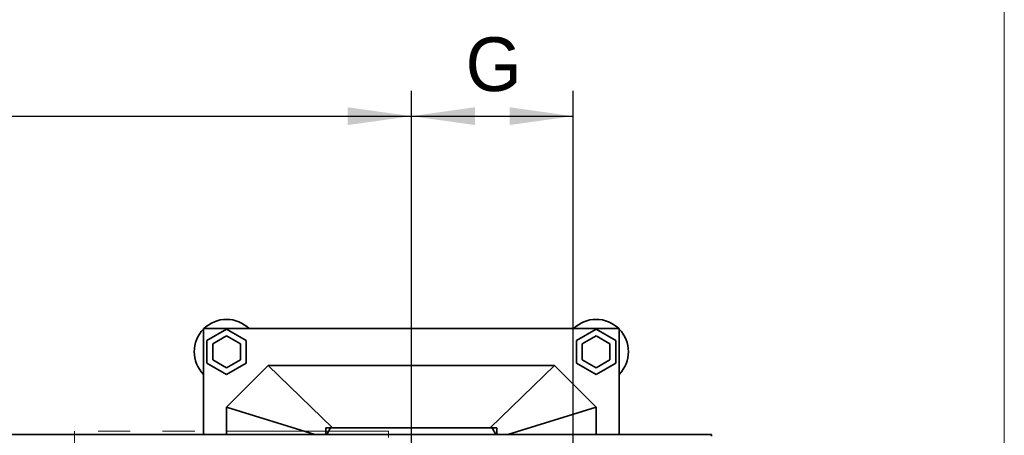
# Model space of a CAD drawing. Header units: millimetres. Extents: x 20 to 400, y 0 to 275.
# Tile 7 of 21: x 151 to 190, y 56 to 72. Entities that reach past the tile are written whole.
import ezdxf

# ---------------------------------------------------------------- set-up
doc = ezdxf.new("R2010")
doc.units = ezdxf.units.MM
doc.linetypes.add('SLD-Durchgehend', pattern=[0])
doc.linetypes.add('SLD-Phantom', pattern=[12.7, 6.35, -1.27, 1.27, -1.27, 1.27, -1.27])
doc.layers.add('KOPF', color=7, linetype='SLD-Durchgehend')
doc.styles.add('SLDTEXTSTYLE0', font='Gill Sans MT Pro Medium')
doc.dimstyles.new('SLDDIMSTYLE0', dxfattribs={"dimtxt": 1.924756, "dimasz": 2.5, "dimexe": 0, "dimexo": 0.0625, "dimgap": 0.481189, "dimtad": 1, "dimlfac": 55, "dimrnd": 1e-09, "dimzin": 12, "dimdsep": 46, "dimtxsty": 'SLDTEXTSTYLE0', "dimsah": 1, "dimcen": 0.09, "dimadec": 0, "dimazin": 3, "dimtfac": 1, "dimtofl": 0, "dimtmove": 0, "dimatfit": 3, "dimfxl": 1, "dimfrac": 2, "dimtolj": 1, "dimtzin": 12, "dimarcsym": 0})

# ---------------------------------------------------------------- blocks, each defined once
blk = doc.blocks.new('_D_12')
at = {"layer": 'KOPF', "color": 7}
for p, q in [((110.299, 52.91), (110.299, 69.273)), ((166.662, 52.91), (166.662, 69.273)), ((110.299, 68.273), (166.662, 68.273))]:
    blk.add_line(p, q, dxfattribs=at)
for points in [[(110.299, 68.273), (112.799, 67.923), (112.799, 68.623)], [(166.662, 68.273), (164.162, 68.623), (164.162, 67.923)]]:
    blk.add_solid(points, dxfattribs=at)
at = {"layer": 'KOPF', "color": 7, "insert": (136.746, 71.377), "char_height": 2.1167, "attachment_point": 1, "style": 'SLDTEXTSTYLE0'}
blk.add_mtext('H2', dxfattribs=at)
blk = doc.blocks.new('_D_13')
at = {"layer": 'KOPF', "color": 7}
for p, q in [((166.662, 52.91), (166.662, 69.273)), ((173.026, 48.673), (173.026, 69.273)), ((166.662, 68.273), (173.026, 68.273))]:
    blk.add_line(p, q, dxfattribs=at)
for points in [[(166.662, 68.273), (169.162, 67.923), (169.162, 68.623)], [(173.026, 68.273), (170.526, 68.623), (170.526, 67.923)]]:
    blk.add_solid(points, dxfattribs=at)
at = {"layer": 'KOPF', "color": 7, "insert": (168.799, 71.377), "char_height": 2.117, "attachment_point": 1, "style": 'SLDTEXTSTYLE0'}
blk.add_mtext('G', dxfattribs=at)

msp = doc.modelspace()

# ---------------------------------------------------------------- linework, layer by layer
at = {"color": 7, "linetype": 'SLD-Durchgehend', "lineweight": 35}
for p, q in [((174.84404, 59.90959), (158.4804, 59.90959)), ((158.4804, 59.90959), (158.4804, 55.73686)), ((159.38949, 59.89276), (158.61677, 59.44663)), ((160.16222, 59.44663), (159.38949, 59.89276)), ((173.93495, 59.89276), (173.16222, 59.44663)), ((174.70768, 59.44663), (173.93495, 59.89276)), ((174.84404, 55.73686), (174.84404, 59.90959)), ((158.61677, 59.44663), (158.61677, 58.55436)), ((159.38949, 59.63033), (158.84404, 59.31541)), ((158.84404, 59.31541), (158.84404, 58.68558)), ((159.93495, 59.31541), (159.38949, 59.63033)), ((159.93495, 58.68558), (159.93495, 59.31541)), ((160.16222, 58.55436), (160.16222, 59.44663)), ((173.16222, 59.44663), (173.16222, 58.55436)), ((173.93495, 59.63033), (173.38949, 59.31541)), ((173.38949, 59.31541), (173.38949, 58.68558)), ((174.4804, 59.31541), (173.93495, 59.63033)), ((174.4804, 58.68558), (174.4804, 59.31541)), ((174.70768, 58.55436), (174.70768, 59.44663)), ((158.61677, 58.55436), (159.38949, 58.10823)), ((158.84404, 58.68558), (159.38949, 58.37066)), ((159.38949, 58.37066), (159.93495, 58.68558)), ((159.38949, 58.10823), (160.16222, 58.55436)), ((173.16222, 58.55436), (173.93495, 58.10823)), ((173.38949, 58.68558), (173.93495, 58.37066)), ((173.93495, 58.37066), (174.4804, 58.68558)), ((173.93495, 58.10823), (174.70768, 58.55436)), ((161.02586, 58.45504), (159.38949, 56.81868)), ((163.56504, 56.0005), (161.02586, 58.45504)), ((172.29859, 58.45504), (161.02586, 58.45504)), ((169.7594, 56.0005), (172.29859, 58.45504)), ((173.93495, 56.81868), (172.29859, 58.45504)), ((162.86677, 55.73686), (159.38949, 56.81868)), ((159.38949, 56.81868), (159.38949, 55.73686)), ((170.45768, 55.73686), (173.93495, 56.81868)), ((173.93495, 55.73686), (173.93495, 56.81868)), ((163.4804, 56.0005), (163.29859, 56.0005)), ((163.29859, 56.0005), (163.29859, 55.73686)), ((163.34165, 55.73686), (163.4804, 56.0005)), ((163.4804, 56.0005), (169.84404, 56.0005)), ((170.02586, 56.0005), (169.84404, 56.0005)), ((169.84404, 56.0005), (169.9828, 55.73686)), ((170.02586, 55.73686), (170.02586, 56.0005)), ((178.4804, 55.73686), (66.23495, 55.73686)), ((178.4804, 55.73686), (178.4804, 55.68231))]:
    msp.add_line(p, q, dxfattribs=at)
at = {"color": 7, "linetype": 'SLD-Phantom', "lineweight": 18}
for p, q in [((153.39859, 55.87322), (153.39859, 44.10959)), ((165.76222, 55.87322), (153.39859, 55.87322)), ((165.76222, 55.62777), (165.76222, 55.87322))]:
    msp.add_line(p, q, dxfattribs=at)
at = {"color": 7, "linetype": 'SLD-Durchgehend', "lineweight": 35}
for centre, start, end in [((159.38949, 59.0005), 90, 134.415309), ((159.38949, 59.0005), 45.584691, 90), ((173.93495, 59.0005), 90, 134.415309), ((173.93495, 59.0005), 45.584691, 90), ((159.38949, 59.0005), 135.584691, 224.415309), ((173.93495, 59.0005), 315.584691, 44.415309)]:
    msp.add_arc(centre, 1.27273, start, end, dxfattribs=at)
at = {"layer": 'KOPF', "lineweight": 18}
msp.add_line((190, 215), (190, 30), dxfattribs=at)

# ---------------------------------------------------------------- dimensions: what is measured, and where the dimension line sits
at = {"layer": 'KOPF', "color": 7}
for base, p1, p2, text, picture, middle in [((166.66222, 68.27322), (110.29859, 52.90959), (166.66222, 52.90959), 'H2', '_D_12', (138.4804, 68.27322)), ((173.02586, 68.27322), (166.66222, 52.90959), (173.02586, 48.67322), 'G', '_D_13', (169.84404, 68.27322))]:
    dim = msp.add_linear_dim(base=base, p1=p1, p2=p2, text=text, dimstyle='SLDDIMSTYLE0', dxfattribs=at)
    dim.commit()
    dim.dimension.update_dxf_attribs({"geometry": picture, "text_midpoint": middle, "dimtype": 160})

doc.saveas('drawing.dxf')
